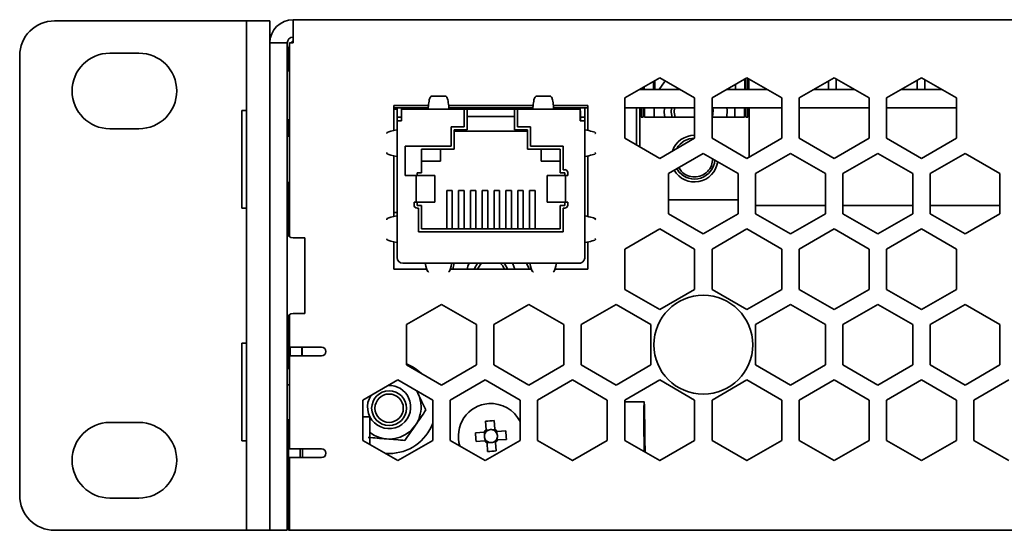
# Model space of a CAD drawing. Header units: millimetres. Extents: x 6 to 589, y 7 to 403.
# Tile 7 of 16: x 428 to 456, y 189 to 203. Entities that reach past the tile are written whole.
import ezdxf

# ---------------------------------------------------------------- set-up
doc = ezdxf.new("R2010")
doc.units = ezdxf.units.MM

msp = doc.modelspace()

# ---------------------------------------------------------------- linework, layer by layer
at = {"color": 7, "linetype": 'Continuous', "lineweight": 35}
for p, q in [((435.8465, 202.7296), (435.8465, 203.3963)), ((435.8465, 203.3963), (581.1798, 203.3963)), ((436.7482, 203.3971), (436.7482, 203.3963)), ((436.8557, 203.3971), (436.7482, 203.3971)), ((436.8557, 203.3971), (436.8557, 203.3963)), ((437.704, 203.3971), (436.8557, 203.3971)), ((437.704, 203.3971), (437.704, 203.3963)), ((438.4448, 203.3971), (437.704, 203.3971)), ((438.4448, 203.3971), (438.4448, 203.3963)), ((444.323, 203.3971), (444.323, 203.3963)), ((444.6563, 203.3971), (444.323, 203.3971)), ((444.6563, 203.3971), (444.6563, 203.3963)), ((445.3837, 203.3971), (444.6563, 203.3971)), ((445.3837, 203.3971), (445.3837, 203.3963)), ((446.2405, 203.3971), (445.3837, 203.3971)), ((446.2405, 203.3971), (446.2405, 203.3963)), ((446.37, 203.3971), (446.2405, 203.3971)), ((446.37, 203.3971), (446.37, 203.3963)), ((429.0132, 203.363), (434.3465, 203.363)), ((434.3465, 203.363), (434.5132, 203.363)), ((434.5132, 202.363), (434.5132, 203.363)), ((434.5132, 203.363), (435.1798, 203.363)), ((435.1798, 203.363), (435.1798, 202.7296)), ((435.1798, 202.7296), (435.6798, 202.7296)), ((435.1798, 202.5956), (435.1798, 202.7296)), ((435.1798, 202.5956), (435.1798, 200.1315)), ((435.6798, 202.7296), (435.6798, 202.5956)), ((435.6798, 202.5956), (435.6798, 200.1315)), ((435.7465, 202.7296), (435.7465, 197.1796)), ((435.7465, 202.7296), (435.8465, 202.7296)), ((428.0132, 202.363), (428.0132, 189.763)), ((430.5965, 202.438), (431.4298, 202.438)), ((434.5132, 202.363), (434.5132, 189.763)), ((435.7132, 201.928), (435.7132, 202.5296)), ((435.179, 202.1457), (435.1798, 202.1457)), ((435.179, 202.1457), (435.179, 202.1397)), ((435.179, 202.1397), (435.179, 201.5475)), ((435.179, 202.1397), (435.1798, 202.1397)), ((435.7465, 201.928), (435.6798, 201.928)), ((445.3482, 201.1538), (446.3482, 201.7311)), ((446.3482, 201.7311), (447.3482, 201.1538)), ((447.8482, 201.1538), (448.8482, 201.7311)), ((448.7889, 201.3971), (448.7889, 201.6969)), ((448.8155, 201.7123), (448.8155, 201.3971)), ((448.8482, 201.7311), (449.8482, 201.1538)), ((448.8762, 201.3971), (448.8762, 201.7149)), ((448.9028, 201.6996), (448.9028, 201.3971)), ((450.3482, 201.1538), (451.3482, 201.7311)), ((451.3482, 201.7311), (452.3482, 201.1538)), ((451.4018, 201.7001), (451.4018, 201.3971)), ((451.4018, 201.7001), (451.4018, 201.3971)), ((452.8482, 201.1538), (453.8482, 201.7311)), ((453.8482, 201.7311), (454.8482, 201.1538)), ((435.179, 201.5475), (435.179, 200.6374)), ((435.179, 201.5475), (435.1798, 201.5475)), ((445.8168, 201.3971), (445.8168, 201.4243)), ((445.8775, 201.4594), (445.8775, 201.3971)), ((445.9041, 201.3971), (445.9041, 201.4747)), ((446.1747, 201.3971), (446.1747, 201.631)), ((446.2115, 201.3971), (446.2115, 201.6522)), ((446.4877, 201.6188), (446.332, 201.3971)), ((446.4877, 201.6188), (446.511, 201.6371)), ((448.5184, 201.3971), (448.5184, 201.5407)), ((451.1885, 201.6389), (451.1885, 201.3971)), ((453.7285, 201.662), (453.7285, 201.3971)), ((453.9418, 201.677), (453.9418, 201.3971)), ((453.9418, 201.677), (453.9418, 201.3971)), ((440.2295, 201.202), (439.7969, 201.202)), ((443.2295, 201.202), (442.7969, 201.202)), ((445.3482, 199.9991), (445.3482, 201.1538)), ((446.9266, 201.3971), (445.7697, 201.3971)), ((445.7902, 201.409), (445.7902, 201.3971)), ((446.885, 201.3978), (446.9079, 201.408)), ((447.3482, 201.1538), (447.3482, 199.9991)), ((447.8482, 199.9991), (447.8482, 201.1538)), ((449.4266, 201.3971), (448.2697, 201.3971)), ((449.8482, 201.1538), (449.8482, 199.9991)), ((450.3482, 199.9991), (450.3482, 201.1538)), ((451.9266, 201.3971), (450.7697, 201.3971)), ((452.3482, 201.1538), (452.3482, 199.9991)), ((452.8482, 199.9991), (452.8482, 201.1538)), ((454.4266, 201.3971), (453.2697, 201.3971)), ((454.8482, 201.1538), (454.8482, 199.9991)), ((438.7365, 200.9413), (438.7365, 200.2189)), ((439.7253, 200.9413), (438.7365, 200.9413)), ((439.717, 200.867), (438.7365, 200.867)), ((438.8248, 200.867), (438.8248, 200.6845)), ((438.9515, 200.867), (438.9515, 200.8345)), ((438.9515, 200.8345), (438.9515, 200.867)), ((439.0782, 200.867), (439.0782, 200.8345)), ((439.2265, 200.867), (439.2265, 200.8345)), ((439.3832, 200.867), (439.3832, 200.8345)), ((439.3832, 200.867), (439.3832, 200.8345)), ((442.7253, 200.9413), (440.301, 200.9413)), ((442.717, 200.867), (440.3093, 200.867)), ((440.3765, 200.867), (440.3765, 200.8345)), ((440.5332, 200.867), (440.5332, 200.8345)), ((440.5332, 200.867), (440.5332, 200.8345)), ((440.7998, 200.867), (440.7998, 200.8345)), ((440.9565, 200.867), (440.9565, 200.8345)), ((440.9565, 200.867), (440.9565, 200.8345)), ((441.2232, 200.8609), (441.0947, 200.8337)), ((441.2232, 200.867), (441.2232, 200.8345)), ((441.3798, 200.867), (441.3798, 200.8345)), ((441.3798, 200.867), (441.3798, 200.8345)), ((441.4665, 200.8345), (441.4665, 200.867)), ((441.4665, 200.8345), (441.4665, 200.867)), ((441.6465, 200.867), (441.6465, 200.8345)), ((441.8032, 200.867), (441.8032, 200.8345)), ((441.8032, 200.867), (441.8032, 200.8345)), ((442.0698, 200.867), (442.0698, 200.8345)), ((442.2265, 200.867), (442.2265, 200.8345)), ((442.2265, 200.867), (442.2265, 200.8345)), ((442.3132, 200.8345), (442.3132, 200.867)), ((442.3132, 200.8345), (442.3132, 200.867)), ((442.4458, 200.8337), (442.4438, 200.867)), ((442.4932, 200.867), (442.4932, 200.8345)), ((442.6498, 200.867), (442.6498, 200.8345)), ((442.6498, 200.867), (442.6498, 200.8345)), ((444.2898, 200.9413), (443.301, 200.9413)), ((444.2898, 200.867), (443.3093, 200.867)), ((443.6432, 200.867), (443.6432, 200.8345)), ((443.7998, 200.867), (443.7998, 200.8345)), ((443.7998, 200.867), (443.7998, 200.8345)), ((443.9482, 200.8345), (443.9482, 200.867)), ((444.0748, 200.867), (444.0748, 200.8345)), ((444.2015, 200.867), (444.2015, 200.6845)), ((444.2015, 200.867), (444.2015, 200.6845)), ((444.2898, 200.2229), (444.2898, 200.9413)), ((447.3482, 200.867), (445.3482, 200.867)), ((445.6798, 199.8076), (445.6798, 200.867)), ((445.7776, 199.7511), (445.7776, 200.867)), ((445.8168, 200.6004), (445.8168, 200.867)), ((445.8775, 200.867), (445.8775, 200.6004)), ((445.9167, 200.6004), (445.9167, 200.867)), ((446.1873, 200.6004), (446.1873, 200.867)), ((449.8482, 200.867), (447.8482, 200.867)), ((448.5057, 200.6004), (448.5057, 200.867)), ((448.7763, 200.6004), (448.7763, 200.867)), ((448.8155, 200.867), (448.8155, 200.6004)), ((448.8762, 200.6004), (448.8762, 200.867)), ((448.9154, 199.4606), (448.9154, 200.867)), ((452.3482, 200.867), (450.3482, 200.867)), ((454.8482, 200.867), (452.8482, 200.867)), ((434.5132, 200.7963), (434.3798, 200.7963)), ((434.3798, 197.9963), (434.3798, 200.7963)), ((435.179, 200.6374), (435.1798, 200.6374)), ((435.179, 200.6374), (435.179, 200.3195)), ((438.8248, 200.8337), (438.7365, 200.8337)), ((438.8248, 200.8337), (438.7365, 200.8337)), ((438.8248, 200.6845), (438.8248, 200.6012)), ((438.9503, 200.6012), (438.8248, 200.6012)), ((438.8248, 200.6012), (438.8248, 200.5012)), ((438.9503, 200.6012), (438.8248, 200.6012)), ((438.9503, 200.7845), (438.9503, 200.6845)), ((438.9503, 200.7845), (438.9503, 200.7845)), ((438.9503, 200.7845), (438.9503, 200.6845)), ((438.9515, 200.7845), (438.9503, 200.7845)), ((438.9515, 200.7845), (438.9503, 200.7845)), ((438.9503, 200.6845), (438.9503, 200.6012)), ((438.9503, 200.6845), (438.9503, 200.6012)), ((438.9503, 200.6012), (438.9503, 200.6012)), ((438.9503, 200.5012), (438.9503, 200.6012)), ((438.9503, 200.6012), (438.9503, 200.5012)), ((438.9503, 200.6012), (438.9503, 200.6012)), ((438.9515, 200.8345), (438.9515, 200.5012)), ((438.9515, 200.8345), (438.9915, 200.8345)), ((438.9915, 200.8345), (439.7134, 200.8345)), ((439.7134, 200.8345), (440.3129, 200.8345)), ((440.3129, 200.8345), (440.7512, 200.8345)), ((440.7512, 200.3265), (440.7512, 200.8345)), ((440.7512, 200.8345), (440.7512, 200.3265)), ((440.7512, 200.8345), (440.7512, 200.8345)), ((440.8358, 200.8345), (440.7512, 200.8345)), ((440.8358, 200.2418), (440.8358, 200.8345)), ((440.8358, 200.8345), (440.8358, 200.6228)), ((440.8358, 200.8345), (440.8358, 200.8345)), ((442.1905, 200.8345), (440.8358, 200.8345)), ((440.8358, 200.2418), (440.8358, 200.6228)), ((442.1905, 200.6228), (440.8358, 200.6228)), ((442.1905, 200.6228), (440.8358, 200.6228)), ((442.1905, 200.8345), (442.1905, 200.2418)), ((442.2752, 200.8345), (442.1905, 200.8345)), ((442.2752, 200.8345), (442.2752, 200.3265)), ((442.2752, 200.8345), (442.7134, 200.8345)), ((443.3129, 200.8345), (442.7134, 200.8345)), ((443.3129, 200.8345), (444.0348, 200.8345)), ((444.0348, 200.8345), (444.0748, 200.8345)), ((444.0748, 200.5012), (444.0748, 200.8345)), ((444.0748, 200.5012), (444.0748, 200.8345)), ((444.0748, 200.8345), (444.0748, 200.8345)), ((444.0748, 200.7845), (444.076, 200.7845)), ((444.0748, 200.7845), (444.076, 200.7845)), ((444.076, 200.7845), (444.076, 200.6845)), ((444.076, 200.6845), (444.076, 200.6012)), ((444.076, 200.6012), (444.2015, 200.6012)), ((444.076, 200.6012), (444.076, 200.5012)), ((444.076, 200.6012), (444.2015, 200.6012)), ((444.2015, 200.6845), (444.2015, 200.6012)), ((444.2015, 200.6845), (444.2015, 200.6012)), ((444.2015, 200.6012), (444.2015, 200.5012)), ((444.2015, 200.6012), (444.2015, 200.6012)), ((444.2015, 200.6012), (444.2015, 200.6012)), ((444.2015, 200.5012), (444.2015, 200.6012)), ((445.8168, 200.6004), (445.8775, 200.6004)), ((445.9167, 200.6004), (445.958, 200.6004)), ((445.958, 200.6004), (446.3638, 200.6004)), ((446.3638, 200.6004), (447.3482, 200.6004)), ((447.8482, 200.6004), (448.3292, 200.6004)), ((448.3292, 200.6004), (448.7351, 200.6004)), ((448.7351, 200.6004), (448.7763, 200.6004)), ((448.8155, 200.6004), (448.8762, 200.6004)), ((435.179, 200.3195), (435.179, 200.3136)), ((435.179, 200.3195), (435.1798, 200.3195)), ((435.179, 200.3136), (435.1798, 200.3136)), ((435.6798, 200.5313), (435.7465, 200.5313)), ((435.7132, 200.063), (435.7132, 200.5313)), ((438.8248, 200.2568), (438.8248, 200.5012)), ((438.8248, 200.5012), (438.9515, 200.5012)), ((440.3786, 200.3265), (440.7512, 200.3265)), ((440.3786, 199.7762), (440.3786, 200.3265)), ((440.3786, 200.3265), (440.7512, 200.3265)), ((440.3786, 200.3265), (440.3786, 200.3265)), ((440.3786, 199.7762), (440.3786, 200.3265)), ((440.7512, 200.3265), (440.7512, 200.3265)), ((442.2752, 200.3265), (442.6477, 200.3265)), ((442.2752, 200.3265), (442.6477, 200.3265)), ((442.2752, 200.3265), (442.2752, 200.3265)), ((442.6477, 200.3265), (442.6477, 199.7762)), ((444.2015, 200.5012), (444.0748, 200.5012)), ((444.2015, 200.5012), (444.2015, 200.2568)), ((444.2015, 200.5012), (444.2015, 200.5012)), ((444.2015, 200.5012), (444.2015, 200.5012)), ((444.2015, 200.2734), (444.2015, 200.5012)), ((431.4298, 200.2713), (430.5965, 200.2713)), ((435.1798, 199.2655), (435.1798, 200.1315)), ((435.6798, 200.1315), (435.6798, 199.2655)), ((435.7465, 200.063), (435.6798, 200.063)), ((438.8248, 200.2733), (438.8248, 200.2734)), ((438.8248, 200.2733), (438.8248, 200.2531)), ((438.8248, 199.461), (438.8248, 200.2568)), ((440.4633, 200.2418), (440.8358, 200.2418)), ((440.4633, 199.683), (440.4633, 200.2418)), ((440.4633, 200.2418), (440.4633, 200.2418)), ((440.4633, 200.2418), (440.8358, 200.2418)), ((440.4633, 200.2418), (440.4633, 200.1995)), ((440.4633, 200.1995), (440.4633, 199.683)), ((442.563, 200.1995), (440.4633, 200.1995)), ((440.8358, 200.2418), (440.8358, 200.2418)), ((442.1905, 200.2418), (442.563, 200.2418)), ((442.1905, 200.2418), (442.563, 200.2418)), ((442.1905, 200.2418), (442.1905, 200.2418)), ((442.563, 200.2418), (442.563, 199.683)), ((444.2015, 200.2568), (444.2015, 200.2734)), ((444.2015, 200.2733), (444.2015, 200.2568)), ((444.2015, 199.461), (444.2015, 200.2568)), ((439.0578, 199.7762), (440.3786, 199.7762)), ((439.0578, 198.9295), (439.0578, 199.7762)), ((439.0578, 199.7762), (440.3786, 199.7762)), ((439.0578, 199.7762), (439.0578, 199.7762)), ((439.0578, 198.9295), (439.0578, 199.7762)), ((440.3786, 199.7762), (440.3786, 199.7762)), ((442.6477, 199.7762), (443.5875, 199.7762)), ((442.6477, 199.7762), (443.5875, 199.7762)), ((442.6477, 199.7762), (442.6477, 199.7762)), ((443.5875, 199.7762), (443.5875, 199.0988)), ((446.3482, 199.4217), (445.3482, 199.9991)), ((447.3482, 199.9991), (446.3482, 199.4217)), ((448.8482, 199.4217), (447.8482, 199.9991)), ((449.8482, 199.9991), (448.8482, 199.4217)), ((451.3482, 199.4217), (450.3482, 199.9991)), ((452.3482, 199.9991), (451.3482, 199.4217)), ((453.8482, 199.4217), (452.8482, 199.9991)), ((454.8482, 199.9991), (453.8482, 199.4217)), ((438.7365, 199.4988), (438.7365, 197.7523)), ((438.8248, 199.4639), (438.8248, 199.4444)), ((438.8248, 197.7901), (438.8248, 199.461)), ((438.8248, 199.4443), (438.8248, 199.4444)), ((440.4633, 199.683), (439.5277, 199.683)), ((439.5277, 199.683), (439.5277, 199.0057)), ((439.5277, 199.683), (440.0738, 199.683)), ((439.5277, 199.683), (439.5277, 199.683)), ((439.5277, 199.683), (439.5277, 199.3444)), ((440.0738, 199.683), (440.0738, 199.683)), ((440.4633, 199.683), (440.0738, 199.683)), ((440.0738, 199.3444), (440.0738, 199.683)), ((440.0738, 199.683), (440.0738, 199.3444)), ((440.4633, 199.683), (440.4633, 199.683)), ((443.4986, 199.683), (442.563, 199.683)), ((442.9525, 199.683), (442.563, 199.683)), ((442.563, 199.683), (442.563, 199.683)), ((442.9525, 199.683), (443.4986, 199.683)), ((442.9525, 199.3444), (442.9525, 199.683)), ((443.4986, 199.0057), (443.4986, 199.683)), ((444.2015, 199.461), (444.2015, 197.7901)), ((444.2015, 199.461), (444.2015, 199.4444)), ((444.2015, 199.461), (444.2015, 199.4444)), ((444.2015, 197.8068), (444.2015, 199.4443)), ((444.2898, 197.7562), (444.2898, 199.4949)), ((446.5982, 198.9887), (447.5982, 199.5661)), ((447.5982, 199.5661), (448.5982, 198.9887)), ((449.0982, 198.9887), (450.0982, 199.5661)), ((450.0982, 199.5661), (451.0982, 198.9887)), ((451.5982, 198.9887), (452.5982, 199.5661)), ((452.5982, 199.5661), (453.5982, 198.9887)), ((454.0982, 198.9887), (455.0982, 199.5661)), ((455.0982, 199.5661), (456.0982, 198.9887)), ((435.1798, 199.2655), (435.1798, 189.763)), ((435.6798, 199.2655), (435.6798, 189.763)), ((439.5277, 199.3444), (439.5277, 199.3444)), ((439.5277, 199.3444), (439.5277, 199.0057)), ((439.5277, 199.3444), (440.0738, 199.3444)), ((440.0738, 199.3444), (439.5277, 199.3444)), ((440.0738, 199.3444), (440.0738, 199.3444)), ((443.4986, 199.3444), (442.9525, 199.3444)), ((443.4986, 199.3444), (442.9525, 199.3444)), ((442.9525, 199.3444), (442.9525, 199.3444)), ((439.0578, 198.9295), (439.3736, 198.9295)), ((439.3736, 198.9295), (439.3736, 198.1675)), ((439.3736, 198.9295), (439.8229, 198.9295)), ((439.5277, 199.0057), (439.3965, 199.0057)), ((439.3965, 199.0057), (439.3965, 198.9295)), ((439.3965, 199.0057), (439.3965, 199.0057)), ((439.3965, 199.0057), (439.3965, 198.9295)), ((439.5277, 199.0057), (439.3965, 199.0057)), ((439.5277, 199.0057), (439.5277, 199.0057)), ((439.8229, 198.9295), (439.9045, 198.9295)), ((439.9045, 198.9295), (439.9045, 198.1675)), ((439.9045, 198.9295), (439.9045, 198.9295)), ((443.1218, 198.9295), (443.1218, 198.1675)), ((443.1218, 198.9295), (443.2034, 198.9295)), ((443.2034, 198.9295), (443.6527, 198.9295)), ((443.6298, 199.0057), (443.4986, 199.0057)), ((443.6298, 199.0057), (443.4986, 199.0057)), ((443.4986, 199.0057), (443.4986, 199.0057)), ((443.5875, 199.0988), (443.6298, 199.0988)), ((443.5875, 199.0988), (443.6298, 199.0988)), ((443.5875, 199.0988), (443.5875, 199.0988)), ((443.6298, 198.9295), (443.6298, 199.0057)), ((443.6527, 198.9295), (443.6527, 198.1675)), ((443.6527, 198.9295), (443.7145, 198.9295)), ((443.7145, 199.0142), (443.7145, 198.9295)), ((446.5982, 197.834), (446.5982, 198.9887)), ((446.8953, 199.0373), (446.8443, 199.1308)), ((446.8985, 199.0401), (446.8953, 199.0373)), ((448.5982, 198.9887), (448.5982, 197.834)), ((449.0982, 197.834), (449.0982, 198.9887)), ((451.0982, 198.9887), (451.0982, 197.834)), ((451.5982, 197.834), (451.5982, 198.9887)), ((453.5982, 198.9887), (453.5982, 197.834)), ((454.0982, 197.834), (454.0982, 198.9887)), ((456.0982, 198.9887), (456.0982, 197.834)), ((435.6798, 198.7296), (435.7465, 198.7296)), ((435.7132, 197.213), (435.7132, 198.7296)), ((440.2495, 198.5062), (440.2495, 197.4055)), ((440.2495, 198.5062), (440.4061, 198.5062)), ((440.4061, 198.5062), (440.4061, 197.4055)), ((440.4061, 198.3864), (440.4061, 198.5062)), ((440.4061, 197.4055), (440.4061, 198.3864)), ((440.5882, 198.5062), (440.5882, 197.4055)), ((440.5882, 198.5062), (440.7448, 198.5062)), ((440.7448, 198.5062), (440.7448, 197.4055)), ((440.7448, 198.3864), (440.7448, 198.5062)), ((440.7448, 197.4055), (440.7448, 198.3864)), ((440.9268, 198.5062), (440.9268, 197.4055)), ((440.9268, 198.5062), (441.0835, 198.5062)), ((441.0835, 198.5062), (441.0835, 197.4055)), ((441.0835, 198.3864), (441.0835, 198.5062)), ((441.0835, 197.4055), (441.0835, 198.3864)), ((441.2655, 198.5062), (441.2655, 197.4055)), ((441.2655, 198.5062), (441.4221, 198.5062)), ((441.4221, 198.5062), (441.4221, 197.4055)), ((441.4221, 198.3864), (441.4221, 198.5062)), ((441.4221, 197.4055), (441.4221, 198.3864)), ((441.6042, 198.5062), (441.6042, 197.4055)), ((441.6042, 198.5062), (441.7608, 198.5062)), ((441.7608, 198.5062), (441.7608, 197.4055)), ((441.7608, 198.3864), (441.7608, 198.5062)), ((441.7608, 197.4055), (441.7608, 198.3864)), ((441.9428, 198.5062), (441.9428, 197.4055)), ((441.9428, 198.5062), (442.0995, 198.5062)), ((442.0995, 198.5062), (442.0995, 197.4055)), ((442.0995, 198.3864), (442.0995, 198.5062)), ((442.0995, 197.4055), (442.0995, 198.3864)), ((442.2815, 198.5062), (442.2815, 197.4055)), ((442.2815, 198.5062), (442.4381, 198.5062)), ((442.4381, 198.5062), (442.4381, 197.4055)), ((442.4381, 198.3864), (442.4381, 198.5062)), ((442.4381, 197.4055), (442.4381, 198.3864)), ((442.6202, 198.5062), (442.7768, 198.5062)), ((442.6202, 198.5062), (442.6202, 197.4055)), ((442.7768, 198.3864), (442.7768, 198.5062)), ((442.7768, 198.5062), (442.7768, 197.4055)), ((442.7768, 197.4055), (442.7768, 198.3864)), ((439.3118, 198.1675), (439.3736, 198.1675)), ((439.3118, 198.0828), (439.3118, 198.1675)), ((439.3118, 198.1675), (439.3965, 198.1675)), ((439.3118, 198.1675), (439.3118, 198.1675)), ((439.3118, 198.0828), (439.3118, 198.1675)), ((439.3736, 198.1675), (439.8229, 198.1675)), ((439.7449, 198.1675), (439.3965, 198.1675)), ((439.3965, 198.1675), (439.3965, 198.1675)), ((439.3965, 198.1675), (439.3965, 198.0744)), ((439.3965, 198.1675), (439.3965, 198.0744)), ((439.3965, 198.0744), (439.5277, 198.0744)), ((439.5277, 198.0744), (439.5277, 197.4055)), ((439.5277, 198.0744), (439.5277, 198.0744)), ((439.5277, 198.0744), (439.5277, 197.4055)), ((439.8215, 198.1675), (439.7449, 198.1675)), ((439.9045, 198.1675), (439.8215, 198.1675)), ((439.8215, 198.1675), (439.8215, 198.1675)), ((439.8229, 198.1675), (439.9045, 198.1675)), ((439.9045, 198.1675), (439.9045, 198.1675)), ((443.2048, 198.1675), (443.1218, 198.1675)), ((443.1218, 198.1675), (443.1218, 198.1675)), ((443.1218, 198.1675), (443.2034, 198.1675)), ((443.2034, 198.1675), (443.6527, 198.1675)), ((443.2814, 198.1675), (443.2048, 198.1675)), ((443.2048, 198.1675), (443.2048, 198.1675)), ((443.6298, 198.1675), (443.2814, 198.1675)), ((443.4986, 197.4055), (443.4986, 198.0744)), ((443.4986, 198.0744), (443.6298, 198.0744)), ((443.6298, 198.1675), (443.7145, 198.1675)), ((443.6298, 198.0744), (443.6298, 198.1675)), ((443.6527, 198.1675), (443.7145, 198.1675)), ((443.7145, 198.1675), (443.7145, 198.0828)), ((446.5982, 198.2297), (448.3292, 198.2297)), ((446.5982, 198.2297), (448.3292, 198.2297)), ((448.3292, 198.2297), (448.4645, 198.2297)), ((448.3292, 198.2297), (448.5982, 198.2297)), ((451.0982, 198.0751), (449.0982, 198.0751)), ((453.5982, 198.0751), (451.5982, 198.0751)), ((456.0982, 198.0751), (454.0982, 198.0751)), ((434.3798, 197.9963), (434.5132, 197.9963)), ((438.8248, 197.867), (438.7365, 197.867)), ((438.8248, 197.8066), (438.8248, 197.8068)), ((438.8248, 197.8066), (438.8248, 197.7865)), ((438.8248, 197.7901), (438.8248, 196.9943)), ((439.4388, 197.9982), (439.3965, 197.9982)), ((439.4388, 197.3208), (439.4388, 197.9982)), ((439.4388, 197.3208), (439.4388, 197.9982)), ((439.4388, 197.9982), (439.4388, 197.9982)), ((443.5875, 197.9982), (443.5875, 197.3208)), ((443.6298, 197.9982), (443.5875, 197.9982)), ((444.2015, 197.7901), (444.2015, 197.8067)), ((444.2015, 197.8066), (444.2015, 197.7901)), ((444.2015, 197.7901), (444.2015, 196.9943)), ((447.5982, 197.2567), (446.5982, 197.834)), ((448.5982, 197.834), (447.5982, 197.2567)), ((450.0982, 197.2567), (449.0982, 197.834)), ((451.0982, 197.834), (450.0982, 197.2567)), ((452.5982, 197.2567), (451.5982, 197.834)), ((453.5982, 197.834), (452.5982, 197.2567)), ((455.0982, 197.2567), (454.0982, 197.834)), ((456.0982, 197.834), (455.0982, 197.2567)), ((443.5875, 197.3208), (439.4388, 197.3208)), ((439.5277, 197.4055), (443.4986, 197.4055)), ((445.3482, 196.8236), (446.3482, 197.401)), ((446.3482, 197.401), (447.3482, 196.8236)), ((447.8482, 196.8236), (448.8482, 197.401)), ((448.8482, 197.401), (449.8482, 196.8236)), ((450.3482, 196.8236), (451.3482, 197.401)), ((451.3482, 197.401), (452.3482, 196.8236)), ((452.8482, 196.8236), (453.8482, 197.401)), ((453.8482, 197.401), (454.8482, 196.8236)), ((436.1798, 197.1463), (435.8465, 197.1463)), ((436.1798, 194.9796), (436.1798, 197.1463)), ((438.7365, 197.0322), (438.7365, 196.2513)), ((438.8248, 196.9972), (438.8248, 196.9778)), ((438.8248, 196.5833), (438.8248, 196.9943)), ((438.8248, 196.9777), (438.8248, 196.9778)), ((444.2015, 196.9943), (444.2015, 196.5833)), ((444.2015, 196.9943), (444.2015, 196.9777)), ((444.2015, 196.9943), (444.2015, 196.9778)), ((444.2015, 196.5833), (444.2015, 196.9777)), ((444.2898, 196.2513), (444.2898, 197.0282)), ((445.3482, 195.6689), (445.3482, 196.8236)), ((447.3482, 196.8236), (447.3482, 195.6689)), ((447.8482, 195.6689), (447.8482, 196.8236)), ((449.8482, 196.8236), (449.8482, 195.6689)), ((450.3482, 195.6689), (450.3482, 196.8236)), ((452.3482, 196.8236), (452.3482, 195.6689)), ((452.8482, 195.6689), (452.8482, 196.8236)), ((454.8482, 196.8236), (454.8482, 195.6689)), ((438.9511, 196.4216), (438.9511, 196.4216)), ((438.9511, 196.4216), (438.9511, 196.4216)), ((438.9511, 196.4216), (438.9511, 196.4216)), ((439.5965, 196.4166), (438.9915, 196.4166)), ((438.9915, 196.4166), (439.5965, 196.4166)), ((439.6301, 196.4166), (439.5965, 196.4166)), ((439.5965, 196.4166), (439.6301, 196.4166)), ((439.6301, 196.4166), (440.3963, 196.4166)), ((440.4298, 196.4166), (440.3963, 196.4166)), ((440.3963, 196.4166), (440.4298, 196.4166)), ((442.5965, 196.4166), (440.4298, 196.4166)), ((440.4298, 196.4166), (442.5965, 196.4166)), ((442.5987, 196.2784), (442.5328, 196.4166)), ((442.6301, 196.4166), (442.5965, 196.4166)), ((442.5965, 196.4166), (442.6301, 196.4166)), ((443.3963, 196.4166), (442.6301, 196.4166)), ((443.4298, 196.4166), (443.3963, 196.4166)), ((443.3963, 196.4166), (443.4298, 196.4166)), ((444.0348, 196.4166), (443.4298, 196.4166)), ((443.4298, 196.4166), (444.0348, 196.4166)), ((438.7365, 196.2513), (439.6829, 196.2513)), ((440.3434, 196.2513), (442.6829, 196.2513)), ((442.5987, 196.2784), (442.6029, 196.2513)), ((443.3434, 196.2513), (444.2898, 196.2513)), ((446.3482, 195.0916), (445.3482, 195.6689)), ((447.3482, 195.6689), (446.3482, 195.0916)), ((448.8482, 195.0916), (447.8482, 195.6689)), ((449.8482, 195.6689), (448.8482, 195.0916)), ((451.3482, 195.0916), (450.3482, 195.6689)), ((452.3482, 195.6689), (451.3482, 195.0916)), ((453.8482, 195.0916), (452.8482, 195.6689)), ((454.8482, 195.6689), (453.8482, 195.0916)), ((439.0982, 194.6586), (440.0982, 195.2359)), ((440.0982, 195.2359), (441.0982, 194.6586)), ((441.5982, 194.6586), (442.5982, 195.2359)), ((442.5982, 195.2359), (443.5982, 194.6586)), ((444.0982, 194.6586), (445.0982, 195.2359)), ((445.0982, 195.2359), (446.0982, 194.6586)), ((449.0982, 194.6586), (450.0982, 195.2359)), ((450.0982, 195.2359), (451.0982, 194.6586)), ((451.5982, 194.6586), (452.5982, 195.2359)), ((452.5982, 195.2359), (453.5982, 194.6586)), ((454.0982, 194.6586), (455.0982, 195.2359)), ((455.0982, 195.2359), (456.0982, 194.6586)), ((435.7465, 194.9463), (435.7465, 194.013)), ((435.8465, 194.9796), (436.1798, 194.9796)), ((435.7132, 193.3963), (435.7132, 194.913)), ((439.0982, 193.5039), (439.0982, 194.6586)), ((441.0982, 194.6586), (441.0982, 193.5039)), ((441.5982, 193.5039), (441.5982, 194.6586)), ((443.5982, 194.6586), (443.5982, 193.5039)), ((444.0982, 193.5039), (444.0982, 194.6586)), ((446.0982, 194.6586), (446.0982, 193.5039)), ((449.0982, 193.5039), (449.0982, 194.6586)), ((451.0982, 194.6586), (451.0982, 193.5039)), ((451.5982, 193.5039), (451.5982, 194.6586)), ((453.5982, 194.6586), (453.5982, 193.5039)), ((454.0982, 193.5039), (454.0982, 194.6586)), ((456.0982, 194.6586), (456.0982, 193.5039)), ((434.5132, 194.1296), (434.3798, 194.1296)), ((434.3798, 191.3296), (434.3798, 194.1296)), ((436.6632, 194.013), (435.7465, 194.013)), ((435.7632, 194.013), (435.7632, 193.763)), ((436.0965, 194.013), (436.0965, 193.763)), ((436.1032, 194.013), (436.1032, 193.763)), ((435.7465, 193.763), (435.7465, 191.0963)), ((435.7465, 193.763), (436.4132, 193.763)), ((436.4132, 193.763), (436.6632, 193.763)), ((435.7465, 193.3963), (435.6798, 193.3963)), ((440.0982, 192.9265), (439.0982, 193.5039)), ((441.0982, 193.5039), (440.0982, 192.9265)), ((442.5982, 192.9265), (441.5982, 193.5039)), ((443.5982, 193.5039), (442.5982, 192.9265)), ((445.0982, 192.9265), (444.0982, 193.5039)), ((446.0982, 193.5039), (445.0982, 192.9265)), ((450.0982, 192.9265), (449.0982, 193.5039)), ((451.0982, 193.5039), (450.0982, 192.9265)), ((452.5982, 192.9265), (451.5982, 193.5039)), ((453.5982, 193.5039), (452.5982, 192.9265)), ((455.0982, 192.9265), (454.0982, 193.5039)), ((456.0982, 193.5039), (455.0982, 192.9265)), ((437.8482, 192.4935), (438.8482, 193.0709)), ((438.8482, 193.0709), (439.8482, 192.4935)), ((440.3482, 192.4935), (441.3482, 193.0709)), ((441.3482, 193.0709), (442.3482, 192.4935)), ((442.8482, 192.4935), (443.8482, 193.0709)), ((443.8482, 193.0709), (444.8482, 192.4935)), ((445.3482, 192.4935), (446.3482, 193.0709)), ((446.3482, 193.0709), (447.3482, 192.4935)), ((447.8482, 192.4935), (448.8482, 193.0709)), ((448.8482, 193.0709), (449.8482, 192.4935)), ((450.3482, 192.4935), (451.3482, 193.0709)), ((451.3482, 193.0709), (452.3482, 192.4935)), ((452.8482, 192.4935), (453.8482, 193.0709)), ((453.8482, 193.0709), (454.8482, 192.4935)), ((455.3482, 192.4935), (456.3482, 193.0709)), ((435.7465, 192.9296), (435.6798, 192.9296)), ((439.4241, 192.6904), (439.3875, 192.7595)), ((439.4241, 192.6904), (439.3926, 192.7565)), ((437.8482, 191.3388), (437.8482, 192.4935)), ((439.8482, 192.4935), (439.8482, 191.3388)), ((440.3482, 191.3388), (440.3482, 192.4935)), ((442.3482, 192.4935), (442.3482, 191.3388)), ((442.8482, 191.3388), (442.8482, 192.4935)), ((444.8482, 192.4935), (444.8482, 191.3388)), ((445.3482, 191.3388), (445.3482, 192.4935)), ((445.9034, 192.4455), (445.3482, 192.4406)), ((447.3482, 192.4935), (447.3482, 191.3388)), ((447.8482, 191.3388), (447.8482, 192.4935)), ((449.8482, 192.4935), (449.8482, 191.3388)), ((450.3482, 191.3388), (450.3482, 192.4935)), ((452.3482, 192.4935), (452.3482, 191.3388)), ((452.8482, 191.3388), (452.8482, 192.4935)), ((454.8482, 192.4935), (454.8482, 191.3388)), ((455.3482, 191.3388), (455.3482, 192.4935)), ((430.5965, 191.8546), (431.4298, 191.8546)), ((435.6798, 191.9296), (435.7465, 191.9296)), ((435.7132, 191.763), (435.7132, 191.9296)), ((438.0465, 192.013), (437.8482, 192.013)), ((438.0465, 191.2243), (438.0465, 192.013)), ((441.3605, 191.889), (441.3773, 191.6424)), ((441.6234, 191.6592), (441.6066, 191.9058)), ((435.6851, 191.7577), (435.6798, 191.763)), ((435.7132, 190.763), (435.7132, 191.763)), ((441.317, 191.5732), (441.0703, 191.5564)), ((441.3294, 191.5741), (441.3338, 191.5095)), ((441.4427, 191.6344), (441.3782, 191.63)), ((441.6242, 191.6468), (441.5597, 191.6424)), ((441.6846, 191.5334), (441.6802, 191.598)), ((441.9392, 191.6157), (441.6926, 191.5989)), ((434.3798, 191.3296), (434.5132, 191.3296)), ((435.179, 191.4236), (435.1798, 191.4236)), ((435.179, 191.4236), (435.179, 191.4071)), ((435.179, 191.4071), (435.1798, 191.4071)), ((435.179, 191.4071), (435.179, 190.6601)), ((438.8482, 190.7615), (437.8482, 191.3388)), ((439.8482, 191.3388), (438.8482, 190.7615)), ((441.3482, 190.7615), (440.3482, 191.3388)), ((441.0872, 191.3103), (441.3338, 191.3271)), ((441.3418, 191.3926), (441.3462, 191.328)), ((442.3482, 191.3388), (441.3482, 190.7615)), ((441.4021, 191.2792), (441.4667, 191.2836)), ((441.403, 191.2668), (441.4198, 191.0202)), ((441.5836, 191.2916), (441.6482, 191.296)), ((441.6659, 191.037), (441.6491, 191.2836)), ((441.697, 191.3519), (441.6926, 191.4165)), ((441.7094, 191.3528), (441.956, 191.3696)), ((443.8482, 190.7615), (442.8482, 191.3388)), ((444.8482, 191.3388), (443.8482, 190.7615)), ((446.3482, 190.7615), (445.3482, 191.3388)), ((447.3482, 191.3388), (446.3482, 190.7615)), ((448.8482, 190.7615), (447.8482, 191.3388)), ((449.8482, 191.3388), (448.8482, 190.7615)), ((451.3482, 190.7615), (450.3482, 191.3388)), ((452.3482, 191.3388), (451.3482, 190.7615)), ((453.8482, 190.7615), (452.8482, 191.3388)), ((454.8482, 191.3388), (453.8482, 190.7615)), ((456.3482, 190.7615), (455.3482, 191.3388)), ((436.4132, 191.0963), (435.7465, 191.0963)), ((436.0465, 191.0963), (436.0465, 190.8463)), ((436.1132, 190.8463), (436.1132, 191.0963)), ((436.6632, 191.0963), (436.4132, 191.0963)), ((435.7132, 190.763), (435.7465, 190.763)), ((435.7132, 190.5963), (435.7132, 190.763)), ((435.7465, 190.8463), (435.7465, 188.763)), ((435.7465, 190.8463), (436.6632, 190.8463)), ((438.5965, 190.963), (438.4992, 190.963)), ((438.8456, 190.763), (438.8508, 190.763)), ((441.3456, 190.763), (441.3508, 190.763)), ((443.8456, 190.763), (443.8508, 190.763)), ((446.3456, 190.763), (446.3508, 190.763)), ((448.8456, 190.763), (448.8508, 190.763)), ((451.3456, 190.763), (451.3508, 190.763)), ((453.8456, 190.763), (453.8508, 190.763)), ((435.179, 190.6601), (435.179, 189.816)), ((435.179, 190.6601), (435.1798, 190.6601)), ((435.6798, 190.5963), (435.6851, 190.6015)), ((435.7132, 189.3296), (435.7132, 190.5963)), ((435.6798, 189.8646), (435.7132, 189.8646)), ((431.4298, 189.688), (430.5965, 189.688)), ((434.5132, 188.763), (434.5132, 189.763)), ((435.179, 189.816), (435.1798, 189.816)), ((435.179, 189.816), (435.179, 189.7188)), ((435.179, 189.7188), (435.179, 189.7023)), ((435.179, 189.7188), (435.1798, 189.7188)), ((435.179, 189.7023), (435.1798, 189.7023)), ((435.1798, 188.763), (435.1798, 189.763)), ((435.6798, 189.763), (435.6798, 188.763)), ((435.7132, 189.3296), (435.7132, 189.163)), ((435.7132, 188.763), (435.7132, 189.0963)), ((435.7132, 189.0963), (435.7188, 189.0963)), ((429.0132, 188.763), (434.3465, 188.763)), ((434.3465, 188.763), (434.5132, 188.763)), ((435.1798, 188.763), (434.5132, 188.763)), ((435.6798, 188.763), (435.1798, 188.763)), ((435.6798, 188.8175), (435.7132, 188.8098)), ((435.7465, 188.763), (435.7132, 188.763)), ((435.7465, 188.763), (581.2798, 188.763))]:
    msp.add_line(p, q, dxfattribs=at)
at = {"color": 7, "linetype": 'Continuous', "lineweight": 35, "flags": 128}
for points in [[(435.7798, 202.7296), (435.8108, 202.7653), (435.8465, 202.7963)], [(441.9454, 200.867), (441.9475, 200.8569), (441.9521, 200.8337)], [(446.499, 200.6004), (446.4804, 200.7336), (446.4876, 200.867)], [(446.6908, 200.867), (446.6803, 200.742), (446.707, 200.6004)], [(446.7962, 200.6004), (446.7635, 200.7455), (446.7764, 200.867)], [(447.872, 200.867), (447.8792, 200.7924), (447.8607, 200.6004)], [(443.6504, 199.0963), (443.6463, 199.0972), (443.6298, 199.0988)], [(440.8305, 196.2513), (440.8535, 196.3304), (440.8907, 196.4166)], [(441.1292, 196.4166), (441.0419, 196.2635), (441.0378, 196.2513)], [(441.1264, 196.2513), (441.2037, 196.3753), (441.2467, 196.4166)], [(441.9885, 196.2513), (441.9646, 196.3113), (441.8971, 196.4166)], [(442.1356, 196.4166), (442.1452, 196.3973), (442.1958, 196.2513)], [(445.9015, 191.0194), (445.9, 191.2348), (445.8979, 191.6561), (445.8974, 192.0104), (445.8985, 192.2707), (445.901, 192.4171), (445.9048, 192.4384), (445.9096, 192.333), (445.9151, 192.1089), (445.9208, 191.7833), (445.9263, 191.381), (445.9304, 191.0026)], [(445.9044, 191.0177), (445.9033, 191.1908), (445.9017, 191.5625), (445.9017, 191.8575), (445.9033, 192.0469), (445.9063, 192.1122), (445.9105, 192.0469), (445.9154, 191.8576), (445.9205, 191.5626), (445.9254, 191.191), (445.9275, 191.0044)], [(435.7132, 191.7333), (435.7044, 191.7402), (435.6851, 191.7577)], [(435.6851, 190.6015), (435.7044, 190.6191), (435.7132, 190.6259)]]:
    msp.add_lwpolyline(points, dxfattribs=at)
at = {"color": 7, "linetype": 'Continuous', "lineweight": 35}
for centre, radius in [((447.5982, 194.0812), 1.4167), ((438.5965, 192.263), 0.5), ((438.5965, 192.263), 0.4065)]:
    msp.add_circle(centre, radius, dxfattribs=at)
for centre, radius, start, end in [((435.8465, 202.7296), 0.6667, 90, 180), ((429.0132, 202.363), 1, 90, 180), ((435.8465, 202.7296), 0.1667, 90, 180), ((436.0465, 202.5296), 0.3333, 154.15807, 180), ((430.5965, 201.3546), 1.0833, 90, 270), ((431.4298, 201.3546), 1.0833, 270, 90), ((440.4132, 200.8337), 0.0667, 150.00115, 180), ((440.6132, 200.8337), 0.0667, 0, 29.99885), ((447.1798, 200.763), 1.1007, 351.50494, 5.42562), ((447.3465, 199.415), 0.6689, 89.85937, 160.97764), ((447.3465, 199.415), 0.5842, 89.83899, 150.18792), ((447.3465, 199.415), 0.6689, 209.57415, 352.56017), ((447.3465, 199.415), 0.5842, 219.93097, 356.05638), ((443.6298, 199.0142), 0.0847, 0, 90), ((439.3965, 198.0828), 0.0847, 180, 270), ((439.3965, 198.0828), 0.0847, 180, 255.96375), ((443.6298, 198.0828), 0.0847, 270, 0), ((435.8465, 197.313), 0.1667, 180, 270), ((438.9915, 196.5833), 0.1667, 180, 270), ((441.5132, 196.0963), 1.1007, 163.08188, 171.90448), ((441.5132, 196.0963), 0.4167, 21.83902, 50.23894), ((444.0348, 196.5833), 0.1667, 270, 327.21483), ((444.0348, 196.5833), 0.1667, 327.21483, 0), ((435.8465, 194.813), 0.1667, 90, 180), ((436.6632, 193.888), 0.125, 270, 90), ((438.5965, 192.2963), 1.3333, 46.52588, 67.89841), ((438.5965, 192.2963), 0.9167, 233.1301, 25.46481), ((438.5965, 192.2963), 0.619, 25.46481, 91.68235), ((438.5965, 192.2963), 0.619, 148.31765, 25.46481), ((441.5132, 191.463), 0.9333, 93.90717, 197.67679), ((441.5132, 191.463), 0.9333, 26.5402, 93.90717), ((430.5965, 190.7713), 1.0833, 90, 270), ((431.4298, 190.7713), 1.0833, 270, 90), ((438.5965, 192.2963), 1.3333, 270, 339.84269), ((441.7326, 188.2498), 3.6582, 91.97513, 95.8392), ((444.7264, 191.6825), 3.6582, 181.97513, 185.8392), ((441.5132, 191.463), 0.2251, 127.13779, 150.67654), ((441.5132, 191.463), 0.1853, 142.18896, 165.47692), ((441.5132, 191.463), 0.1853, 135.62538, 142.18896), ((441.5132, 191.463), 0.1853, 112.33742, 135.62538), ((441.5132, 191.463), 0.1853, 75.47692, 112.33742), ((441.5132, 191.463), 0.1853, 52.18896, 75.47692), ((441.5132, 191.463), 0.2251, 37.13779, 60.67654), ((441.5132, 191.463), 0.1853, 45.62538, 52.18896), ((441.5132, 191.463), 0.1853, 22.33742, 45.62538), ((438.3, 191.2436), 3.6582, 1.97513, 5.8392), ((441.5132, 191.463), 0.1853, 165.47692, 202.33742), ((441.5132, 191.463), 0.2251, 217.13779, 240.67654), ((441.5132, 191.463), 0.1853, 202.33742, 225.62538), ((441.5132, 191.463), 0.1853, 225.62538, 232.18896), ((441.5132, 191.463), 0.1853, 232.18896, 255.47692), ((441.5132, 191.463), 0.1853, 255.47692, 292.33742), ((441.5132, 191.463), 0.1853, 292.33742, 315.62538), ((441.5132, 191.463), 0.1853, 315.62538, 322.18896), ((441.5132, 191.463), 0.2251, 307.13779, 330.67654), ((441.5132, 191.463), 0.1853, 322.18896, 345.47692), ((441.5132, 191.463), 0.1853, 345.47692, 22.33742), ((436.6632, 190.9713), 0.125, 270, 90), ((441.2937, 194.6762), 3.6582, 271.97513, 275.8392), ((435.8798, 190.5963), 0.1667, 143.1301, 180), ((429.0132, 189.763), 1, 180, 270), ((435.8798, 189.3296), 0.1667, 180, 216.8699), ((436.1132, 189.163), 0.4, 180, 203.55646)]:
    msp.add_arc(centre, radius, start, end, dxfattribs=at)
for centre, major_axis, start_param, end_param in [((441.5116, 191.4859), (-0.0112, 0.1635), 5.9137723, 6.6525983), ((441.4902, 191.4614), (0.1635, 0.0112), 2.7721797, 3.5110056), ((441.5147, 191.4401), (-0.0112, 0.1635), 2.7721797, 3.5110056), ((441.5361, 191.4646), (0.1635, 0.0112), 5.9137723, 6.6525983)]:
    msp.add_ellipse(centre, major_axis=major_axis, ratio=0.9901159, start_param=start_param, end_param=end_param, dxfattribs=at)
for points, knots in [([(439.7969, 201.1942), (439.7849, 201.1871), (439.7624, 201.1736), (439.7332, 201.0332), (439.7198, 200.8993), (439.7134, 200.8345)], [0, 0, 0, 0, 0.3657961, 0.6928468, 1, 1, 1, 1]), ([(440.2295, 201.1942), (440.2414, 201.1871), (440.264, 201.1736), (440.2931, 201.0332), (440.3065, 200.8993), (440.3129, 200.8345)], [0, 0, 0, 0, 0.3657961, 0.6928468, 1, 1, 1, 1]), ([(442.7969, 201.1942), (442.7849, 201.1871), (442.7624, 201.1736), (442.7332, 201.0332), (442.7198, 200.8993), (442.7134, 200.8345)], [0, 0, 0, 0, 0.3657961, 0.6928468, 1, 1, 1, 1]), ([(443.2295, 201.1942), (443.2414, 201.1871), (443.264, 201.1736), (443.2931, 201.0332), (443.3065, 200.8993), (443.3129, 200.8345)], [0, 0, 0, 0, 0.3657961, 0.6928468, 1, 1, 1, 1]), ([(438.5302, 200.1307), (438.5298, 200.1427), (438.5287, 200.1819), (438.6971, 200.2163), (438.814, 200.2402)], [0, 0, 0, 0, 0.3066098, 1, 1, 1, 1]), ([(438.8248, 200.2568), (438.8248, 200.2552), (438.8246, 200.2535), (438.8243, 200.252), (438.824, 200.2505), (438.8235, 200.2491), (438.8229, 200.2479), (438.8223, 200.2465), (438.8215, 200.2453), (438.8207, 200.2443), (438.8197, 200.2431), (438.8186, 200.2422), (438.8175, 200.2415), (438.8163, 200.2408), (438.8152, 200.2404), (438.814, 200.2402)], [0, 0, 0, 0, 0.000014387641, 0.000014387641, 0.000014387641, 0.000028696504, 0.000028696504, 0.000028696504, 0.000044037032, 0.000044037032, 0.000044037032, 0.00006233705, 0.00006233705, 0.00006233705, 0.000080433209, 0.000080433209, 0.000080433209, 0.000080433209]), ([(444.2123, 200.2402), (444.2107, 200.2405), (444.209, 200.2412), (444.2075, 200.2425), (444.2063, 200.2434), (444.2052, 200.2447), (444.2043, 200.2462), (444.2035, 200.2475), (444.2029, 200.2489), (444.2024, 200.2505), (444.2019, 200.2522), (444.2016, 200.254), (444.2015, 200.2558), (444.2015, 200.2561), (444.2015, 200.2564), (444.2015, 200.2568)], [0, 0, 0, 0, 0.000025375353, 0.000025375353, 0.000025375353, 0.000045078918, 0.000045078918, 0.000045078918, 0.000061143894, 0.000061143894, 0.000061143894, 0.000077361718, 0.000077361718, 0.000077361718, 0.000080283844, 0.000080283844, 0.000080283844, 0.000080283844]), ([(444.2123, 200.2402), (444.284, 200.2256), (444.4296, 200.1961), (444.5294, 200.1569), (444.4966, 200.1354), (444.4902, 200.1312)], [0, 0, 0, 0, 0.4378535, 0.8900929, 1, 1, 1, 1]), ([(438.5302, 199.587), (438.5298, 199.575), (438.5287, 199.5359), (438.6971, 199.5014), (438.814, 199.4775)], [0, 0, 0, 0, 0.3066098, 1, 1, 1, 1]), ([(438.814, 199.4775), (438.8156, 199.4773), (438.8173, 199.4765), (438.8188, 199.4753), (438.82, 199.4743), (438.8211, 199.4731), (438.822, 199.4715), (438.8228, 199.4703), (438.8234, 199.4688), (438.8239, 199.4672), (438.8244, 199.4656), (438.8247, 199.4638), (438.8248, 199.462), (438.8248, 199.4617), (438.8248, 199.4613), (438.8248, 199.461)], [0, 0, 0, 0, 0.000025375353, 0.000025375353, 0.000025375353, 0.000045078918, 0.000045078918, 0.000045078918, 0.000061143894, 0.000061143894, 0.000061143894, 0.000077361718, 0.000077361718, 0.000077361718, 0.000080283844, 0.000080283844, 0.000080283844, 0.000080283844]), ([(444.2015, 199.461), (444.2015, 199.4626), (444.2017, 199.4642), (444.202, 199.4657), (444.2023, 199.4672), (444.2028, 199.4686), (444.2034, 199.4699), (444.204, 199.4712), (444.2048, 199.4724), (444.2056, 199.4734), (444.2066, 199.4746), (444.2077, 199.4755), (444.2089, 199.4762), (444.21, 199.4769), (444.2112, 199.4773), (444.2123, 199.4775)], [0, 0, 0, 0, 0.000014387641, 0.000014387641, 0.000014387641, 0.000028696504, 0.000028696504, 0.000028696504, 0.000044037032, 0.000044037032, 0.000044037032, 0.00006233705, 0.00006233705, 0.00006233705, 0.000080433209, 0.000080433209, 0.000080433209, 0.000080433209]), ([(444.2123, 199.4775), (444.284, 199.4921), (444.4296, 199.5217), (444.5294, 199.5608), (444.4966, 199.5824), (444.4902, 199.5866)], [0, 0, 0, 0, 0.43785348, 0.89009287, 1, 1, 1, 1]), ([(447.8692, 199.4096), (447.8616, 199.3434), (447.8459, 199.2074), (447.7257, 199.0353), (447.5525, 198.9187), (447.346, 198.8771), (447.1426, 198.9196), (446.9796, 199.0198), (446.9222, 199.1201), (446.8982, 199.1619)], [0, 0, 0, 0, 0.1449245, 0.2978714, 0.444737, 0.59635, 0.747963, 0.8948285, 1, 1, 1, 1]), ([(446.8985, 199.0401), (446.9408, 198.9991), (447.0245, 198.9178), (447.1377, 198.8574), (447.2003, 198.8508), (447.2051, 198.8503)], [0, 0, 0, 0, 0.484079, 0.9605312, 1, 1, 1, 1]), ([(438.5302, 197.6641), (438.5298, 197.6761), (438.5287, 197.7152), (438.6971, 197.7497), (438.814, 197.7735)], [0, 0, 0, 0, 0.3066098, 1, 1, 1, 1]), ([(438.8248, 197.7901), (438.8248, 197.7885), (438.8246, 197.7869), (438.8243, 197.7854), (438.824, 197.7839), (438.8235, 197.7825), (438.8229, 197.7812), (438.8223, 197.7799), (438.8215, 197.7787), (438.8207, 197.7777), (438.8197, 197.7765), (438.8186, 197.7755), (438.8175, 197.7749), (438.8163, 197.7742), (438.8152, 197.7737), (438.814, 197.7735)], [0, 0, 0, 0, 0.000014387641, 0.000014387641, 0.000014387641, 0.000028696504, 0.000028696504, 0.000028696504, 0.000044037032, 0.000044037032, 0.000044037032, 0.00006233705, 0.00006233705, 0.00006233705, 0.000080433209, 0.000080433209, 0.000080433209, 0.000080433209]), ([(444.2123, 197.7735), (444.2107, 197.7738), (444.209, 197.7746), (444.2075, 197.7758), (444.2063, 197.7767), (444.2052, 197.778), (444.2043, 197.7795), (444.2035, 197.7808), (444.2029, 197.7823), (444.2024, 197.7839), (444.2019, 197.7855), (444.2016, 197.7873), (444.2015, 197.7891), (444.2015, 197.7894), (444.2015, 197.7898), (444.2015, 197.7901)], [0, 0, 0, 0, 0.000025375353, 0.000025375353, 0.000025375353, 0.000045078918, 0.000045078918, 0.000045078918, 0.000061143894, 0.000061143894, 0.000061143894, 0.000077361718, 0.000077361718, 0.000077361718, 0.000080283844, 0.000080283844, 0.000080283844, 0.000080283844]), ([(444.2123, 197.7735), (444.284, 197.759), (444.4296, 197.7294), (444.5294, 197.6902), (444.4966, 197.6687), (444.4902, 197.6645)], [0, 0, 0, 0, 0.4378535, 0.8900929, 1, 1, 1, 1]), ([(438.5302, 197.1203), (438.5298, 197.1083), (438.5287, 197.0692), (438.6971, 197.0348), (438.814, 197.0109)], [0, 0, 0, 0, 0.3066098, 1, 1, 1, 1]), ([(438.814, 197.0109), (438.8156, 197.0106), (438.8173, 197.0099), (438.8188, 197.0086), (438.82, 197.0077), (438.8211, 197.0064), (438.822, 197.0049), (438.8228, 197.0036), (438.8234, 197.0021), (438.8239, 197.0005), (438.8244, 196.9989), (438.8247, 196.9971), (438.8248, 196.9953), (438.8248, 196.995), (438.8248, 196.9947), (438.8248, 196.9943)], [0, 0, 0, 0, 0.000025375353, 0.000025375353, 0.000025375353, 0.000045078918, 0.000045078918, 0.000045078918, 0.000061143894, 0.000061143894, 0.000061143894, 0.000077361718, 0.000077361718, 0.000077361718, 0.000080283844, 0.000080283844, 0.000080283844, 0.000080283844]), ([(444.2015, 196.9943), (444.2015, 196.9959), (444.2017, 196.9975), (444.202, 196.999), (444.2023, 197.0005), (444.2028, 197.002), (444.2034, 197.0032), (444.204, 197.0046), (444.2048, 197.0057), (444.2056, 197.0067), (444.2066, 197.0079), (444.2077, 197.0089), (444.2089, 197.0096), (444.21, 197.0102), (444.2112, 197.0107), (444.2123, 197.0109)], [0, 0, 0, 0, 0.000014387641, 0.000014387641, 0.000014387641, 0.000028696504, 0.000028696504, 0.000028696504, 0.000044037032, 0.000044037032, 0.000044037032, 0.00006233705, 0.00006233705, 0.00006233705, 0.000080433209, 0.000080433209, 0.000080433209, 0.000080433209]), ([(444.2123, 197.0109), (444.284, 197.0254), (444.4296, 197.055), (444.5294, 197.0942), (444.4966, 197.1157), (444.4902, 197.1199)], [0, 0, 0, 0, 0.4378535, 0.8900929, 1, 1, 1, 1]), ([(439.7304, 196.1765), (439.7223, 196.1744), (439.6869, 196.165), (439.6548, 196.307), (439.6301, 196.4166)], [0, 0, 0, 0, 0.2280017, 1, 1, 1, 1]), ([(440.2959, 196.1765), (440.304, 196.1744), (440.3394, 196.165), (440.3715, 196.307), (440.3963, 196.4166)], [0, 0, 0, 0, 0.2280018, 1, 1, 1, 1]), ([(442.7304, 196.1765), (442.7223, 196.1744), (442.6869, 196.165), (442.6548, 196.307), (442.6301, 196.4166)], [0, 0, 0, 0, 0.22800214, 1, 1, 1, 1]), ([(443.2959, 196.1765), (443.304, 196.1744), (443.3394, 196.165), (443.3715, 196.307), (443.3963, 196.4166)], [0, 0, 0, 0, 0.2280022, 1, 1, 1, 1]), ([(439.6517, 192.2126), (439.6146, 192.2903), (439.5767, 192.3699), (439.5008, 192.5295), (439.4626, 192.6097), (439.4241, 192.6904)], [0, 0, 0, 0, 0.5, 0.5, 1, 1, 1, 1]), ([(439.3516, 191.7766), (439.3007, 191.7026), (439.2498, 191.6287), (439.1499, 191.4835), (439.1006, 191.4118), (439.0516, 191.3406)], [0, 0, 0, 0, 0.5, 0.5, 1, 1, 1, 1]), ([(438.524, 191.3825), (438.4345, 191.3896), (438.345, 191.3967), (438.1693, 191.4106), (438.0825, 191.4175), (437.9964, 191.4243)], [0, 0, 0, 0, 0.5, 0.5, 1, 1, 1, 1])]:
    msp.add_open_spline(points, degree=3, knots=knots, dxfattribs=at)
for points in [[(439.6517, 192.2126), (439.5535, 192.07), (439.4539, 191.9252), (439.3516, 191.7766)], [(441.317, 191.5732), (441.3328, 191.5743), (441.3491, 191.5754), (441.3668, 191.5766)], [(441.3773, 191.6424), (441.3784, 191.6266), (441.3795, 191.6103), (441.3807, 191.5926)], [(441.6234, 191.6592), (441.6245, 191.6434), (441.6256, 191.6271), (441.6268, 191.6094)], [(441.6926, 191.5989), (441.6768, 191.5978), (441.6605, 191.5967), (441.6428, 191.5955)], [(439.0516, 191.3406), (438.879, 191.3543), (438.7038, 191.3682), (438.524, 191.3825)], [(441.3338, 191.3271), (441.3496, 191.3282), (441.3659, 191.3293), (441.3836, 191.3305)], [(441.403, 191.2668), (441.4019, 191.2826), (441.4008, 191.2989), (441.3996, 191.3166)], [(441.6491, 191.2836), (441.648, 191.2994), (441.6469, 191.3157), (441.6457, 191.3334)], [(441.7094, 191.3528), (441.6936, 191.3517), (441.6773, 191.3506), (441.6596, 191.3494)]]:
    msp.add_open_spline(points, degree=3, dxfattribs=at)

doc.saveas('drawing.dxf')
